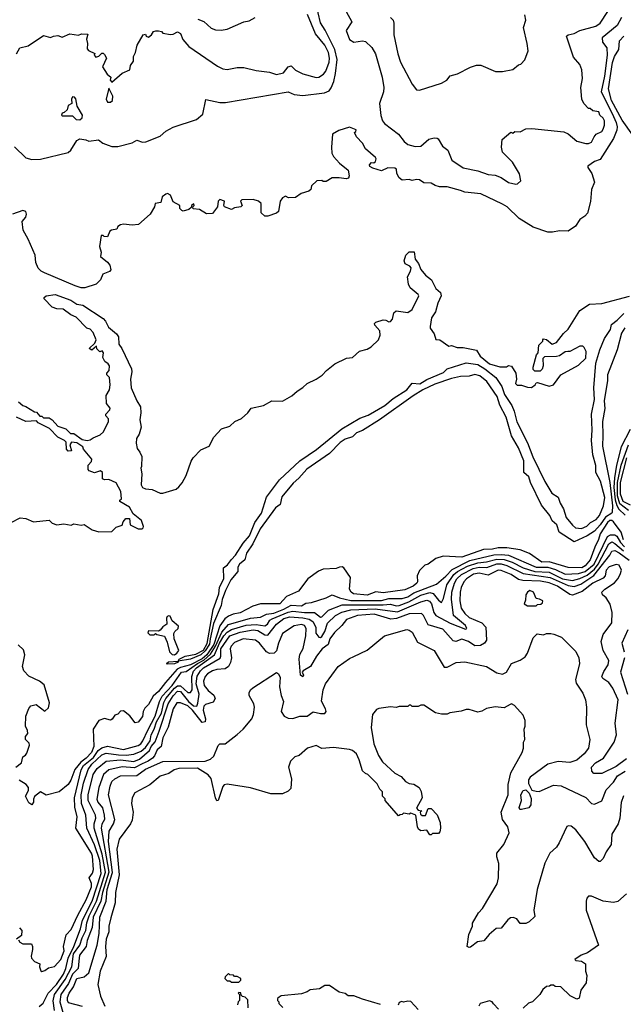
# Model space of a CAD drawing. Extents: x 2239805 to 2396427, y 665731 to 772158.
# Tile 81 of 256: x 2267522 to 2271663, y 703589 to 710339. Entities that reach past the tile are written whole.
import ezdxf

# ---------------------------------------------------------------- set-up
doc = ezdxf.new("R2010")
doc.units = 0

msp = doc.modelspace()

# ---------------------------------------------------------------- linework, layer by layer
at = {"layer": '0CON05XD'}
for points in [[(2267486.6, 709466.6), (2267565, 709390.8), (2267605, 709381.4), (2267665, 709382), (2267855, 709429.4), (2267874.3, 709445), (2267915, 709511.2), (2267935, 709521.4), (2267975.7, 709515.7), (2267996.1, 709506.1), (2268064.2, 709514.2), (2268091.7, 709491.7), (2268129.1, 709479.1), (2268155, 709470.6), (2268195, 709469.4), (2268295, 709494.3), (2268325, 709512), (2268365, 709499.4), (2268387.9, 709502.1), (2268485, 709540), (2268524.6, 709575.4), (2268575, 709601.9), (2268736.3, 709653.7), (2268779.8, 709690.2), (2268798.3, 709791.7), (2268895, 709772), (2268935, 709772), (2269365, 709844), (2269405.7, 709825.7), (2269465, 709819.4), (2269613.3, 709836.7), (2269645, 709852.2), (2269658.5, 709871.5), (2269676.9, 709915), (2269689.7, 709970.3), (2269699.3, 710065), (2269685.3, 710135), (2269618.1, 710268.1), (2269586.4, 710316.4), (2269554.4, 710455)], [(2271650.6, 710355), (2271620.1, 710299.9), (2271518.1, 710215), (2271519.2, 710185), (2271550, 710145), (2271552.6, 710095), (2271535, 709951.2), (2271511.3, 709845), (2271586, 709695), (2271614.8, 709635), (2271620.5, 709605), (2271618.2, 709581.8), (2271596.2, 709525), (2271505, 709380.8), (2271465, 709367.1), (2271420, 709335), (2271418.8, 709325), (2271446, 709285), (2271466, 709225), (2271443.9, 709173.9), (2271437.7, 709092.3), (2271417.3, 709012.7), (2271399.1, 708990.9), (2271365, 708969.2), (2271335, 708923.1), (2271285, 708888), (2271225, 708891.4), (2271178.2, 708881.8), (2271145, 708882.5), (2271045, 708915.6), (2270948.6, 708975), (2270865.5, 709055), (2270835, 709074.6), (2270685, 709145.6), (2270575.5, 709155.5), (2270545, 709168.6), (2270455, 709192), (2270402.4, 709192.4), (2270372, 709202), (2270345, 709219.2), (2270295, 709220), (2270265, 709240), (2270245, 709243.8), (2270215, 709236.7), (2270195, 709243.3), (2270145, 709238), (2270124.5, 709254.5), (2270109.2, 709285), (2270106.2, 709315), (2270095, 709321.2), (2270047, 709323), (2270005, 709302.9), (2269945, 709320), (2269923.6, 709333.6), (2269922.5, 709345), (2269935, 709360), (2269951.7, 709358.3), (2269963, 709367), (2269967.5, 709385), (2269962.5, 709395), (2269895, 709452.5), (2269875, 709492.5), (2269832.5, 709535), (2269820, 709565), (2269828.3, 709571.7), (2269830, 709585), (2269785, 709602.5), (2269710.5, 709579.5), (2269667.5, 709555), (2269662, 709465), (2269663.9, 709423.9), (2269675, 709400), (2269716.2, 709355), (2269775, 709307.5), (2269782, 709268), (2269777.7, 709252.3), (2269762.5, 709247.5), (2269715, 709255.6), (2269665, 709255.6), (2269625, 709230), (2269605, 709230), (2269595, 709236.7), (2269560, 709235), (2269525, 709200), (2269520, 709175), (2269505, 709162.5), (2269453, 709147), (2269415, 709120), (2269367, 709117), (2269345, 709130), (2269325, 709117.5), (2269310, 709095), (2269297.5, 709025), (2269285, 709012.5), (2269225, 708992.5), (2269205, 708992.5), (2269180, 709015), (2269178.3, 709078.3), (2269160, 709095), (2269125, 709107.1), (2269046.1, 709103.9), (2269036.7, 709095), (2269047.5, 709065), (2269040, 709055), (2268995, 709050), (2268975, 709037.5), (2268927, 709057), (2268922.5, 709065), (2268926.7, 709095), (2268895, 709106.2), (2268883.3, 709095), (2268880, 709055), (2268845, 709010), (2268805, 709007.5), (2268755, 709037.5), (2268711.7, 709041.7), (2268710, 709055), (2268720, 709065), (2268717.5, 709077.5), (2268700, 709065), (2268698.3, 709051.7), (2268682.5, 709037.5), (2268645, 709026.7), (2268635, 709030), (2268620, 709045), (2268620, 709065), (2268575, 709090), (2268557.5, 709135), (2268536.4, 709146.4), (2268525, 709143.3), (2268500, 709125), (2268490, 709085), (2268451.7, 709078.3), (2268447.5, 709055), (2268417.5, 709005), (2268337.5, 708935), (2268295, 708930), (2268235, 708936.7), (2268215, 708932.5), (2268195, 708920), (2268188.3, 708901.7), (2268153, 708897), (2268140.7, 708889.3), (2268125, 708850), (2268103, 708853), (2268095, 708860), (2268081.7, 708858.3), (2268070, 708785), (2268082.5, 708745), (2268077.5, 708715), (2268125, 708677.5), (2268140, 708655), (2268146.7, 708625), (2268137.7, 708612.3), (2268092.5, 708595), (2268076.7, 708555), (2268047.5, 708525), (2267968.8, 708501.2), (2267945, 708501.4), (2267903.3, 708515), (2267693.2, 708603.2), (2267670, 708615), (2267650, 708635), (2267633.3, 708675), (2267628.8, 708725), (2267580, 708835), (2267545.7, 708895), (2267540, 708955), (2267564.3, 708985), (2267569.4, 709005), (2267564, 709024), (2267545, 709031.2), (2267473.9, 709006.1)], [(2267500, 710105), (2267523.6, 710146.4), (2267580.7, 710159.3), (2267685, 710230), (2267735, 710217.5), (2267753.6, 710226.4), (2267785, 710230), (2267815, 710220), (2267867, 710243), (2267925, 710232.5), (2267947, 710243), (2267990, 710240), (2267980, 710205), (2267986.7, 710175), (2267985, 710140), (2267995, 710126.7), (2268038.3, 710108.3), (2268032.5, 710095), (2268045, 710082.5), (2268065, 710090), (2268085, 710110), (2268095, 710110), (2268105, 710100), (2268117.5, 710075), (2268090, 710015), (2268122.5, 709965), (2268147.5, 709945), (2268142.5, 709925), (2268155, 709910), (2268225, 709972.5), (2268277.5, 709995), (2268282.5, 710025), (2268302.5, 710055), (2268303.6, 710086.4), (2268316.7, 710115), (2268327.5, 710165), (2268370, 710235), (2268385, 710240), (2268390, 710225), (2268405, 710220), (2268426.7, 710235), (2268441.2, 710258.8), (2268456.4, 710263.6), (2268475, 710263.3), (2268495, 710257.5), (2268505, 710247.5), (2268556.4, 710236.4), (2268575, 710238.8), (2268605, 710255.7), (2268626, 710245), (2268642.7, 710202.7), (2268683.8, 710155), (2268879.5, 710019.5), (2268915, 710001.2), (2268945, 709996.7), (2269015, 710011.2), (2269060.7, 710010.7), (2269145, 709991.2), (2269235, 709979.2), (2269285, 709963.1), (2269331.2, 709975), (2269365, 710015.8), (2269385, 710022.5), (2269415, 709991.9), (2269465, 709967.1), (2269555, 709942), (2269575, 709946), (2269605.5, 709964.5), (2269622.9, 709985), (2269645, 710046.7), (2269647.3, 710075), (2269640.8, 710115), (2269615, 710164.4), (2269551.7, 710241.7), (2269496.4, 710375)], [(2268743.6, 710343.6), (2268786.6, 710326.6), (2268835, 710281.2), (2268865, 710270), (2268905, 710267.5), (2268946.4, 710273.6), (2269060, 710325), (2269097.7, 710332.3), (2269137, 710353)], [(2269760.8, 710395), (2269800, 710325), (2269762.5, 710265), (2269785, 710204.2), (2269815, 710184.5), (2269875, 710194), (2269895, 710188.8), (2269939.1, 710149.1), (2269964.2, 710105), (2270008.6, 709945), (2270020.8, 709875), (2270017.5, 709845), (2269991.4, 709765), (2269998.8, 709681.2)], [(2269998.8, 709681.2), (2270011.4, 709645), (2270025, 709628), (2270120, 709555), (2270158.8, 709505), (2270185, 709484), (2270235, 709470), (2270275, 709471.2), (2270329.3, 709520.7), (2270365, 709530), (2270385, 709527.5), (2270393, 709523), (2270422.3, 709472.3), (2270458.8, 709445), (2270487.5, 709375), (2270565, 709323.3), (2270665, 709303.3), (2270735, 709276.7), (2270785, 709273.3), (2270826.2, 709256.2), (2270875, 709222.5), (2270925, 709212.5), (2270937, 709213), (2270960, 709235), (2270951.7, 709281.7), (2270903, 709363), (2270835, 709430), (2270827.5, 709465), (2270833, 709517), (2270891.7, 709568.3), (2270905, 709560), (2270918.3, 709571.7), (2270955, 709570), (2270995, 709591.2), (2271035, 709594), (2271255, 709570), (2271285, 709557.5), (2271345, 709506.2), (2271405, 709490.8), (2271425, 709490.8), (2271445, 709500), (2271463.6, 709536.4), (2271477.5, 709555), (2271515, 709573.3), (2271525, 709587.5), (2271533.8, 709615), (2271534, 709645), (2271525, 709663.8), (2271502.5, 709685), (2271495, 709707.5), (2271453, 709713), (2271435, 709730), (2271425, 709730), (2271392.5, 709765), (2271377.5, 709795), (2271372.5, 709875), (2271382.5, 709935), (2271378.8, 709995), (2271365, 710032.5), (2271322.3, 710082.3), (2271274, 710226), (2271284.1, 710235.9), (2271325, 710244), (2271364.2, 710265.8), (2271473.3, 710295), (2271504.4, 710315.6), (2271557.5, 710395)], [(2270065, 710353.8), (2270083.8, 710335), (2270090, 710315), (2270089.4, 710235), (2270115.8, 710105.8), (2270135, 710047.5), (2270215, 709897.5), (2270245, 709857.5), (2270265, 709856.7), (2270416, 709904), (2270452.5, 709925), (2270476.4, 709953.6), (2270525, 709967.5), (2270615, 710013.3), (2270655, 710026.7), (2270685, 710026.7), (2270786.4, 709983.6), (2270835, 709983.3), (2270905, 709997.5), (2270945, 710030), (2270960, 710035), (2270987, 710063), (2271010, 710125), (2271003.3, 710175), (2270977.5, 710285), (2270993.3, 710335), (2270988.3, 710371.7)], [(2271727.7, 709547.7), (2271655, 709651.1), (2271581.6, 709785), (2271561.9, 709865), (2271589.8, 710045), (2271603.4, 710086.6), (2271632.7, 710135), (2271636.2, 710195), (2271667.1, 710225)], [(2268145, 709772.5), (2268160, 709785), (2268162.5, 709815), (2268135, 709870), (2268116.7, 709795), (2268124, 709774), (2268145, 709772.5)], [(2267935, 709652.5), (2267950, 709665), (2267953.3, 709685), (2267917.5, 709745), (2267907, 709797), (2267898.3, 709808.3), (2267885, 709810), (2267877.5, 709795), (2267880, 709765), (2267855, 709750), (2267848.3, 709721.7), (2267828.3, 709701.7), (2267815, 709697.5), (2267810, 709685), (2267815, 709680), (2267885, 709680), (2267910, 709655), (2267935, 709652.5)], [(2267515, 707720), (2267543, 707693), (2267565, 707687.5), (2267625, 707650), (2267638.3, 707648.3), (2267661.7, 707621.7), (2267675, 707620), (2267685, 707610), (2267725, 707610), (2267746.4, 707596.4), (2267785, 707552.5), (2267840, 707535), (2267871.7, 707501.7), (2267895, 707502.5), (2267951.7, 707461.7), (2267985, 707453.3), (2268005, 707457.5), (2268026.7, 707473.3), (2268075, 707492.5), (2268096.4, 707513.6), (2268132.5, 707585), (2268131.7, 707601.7), (2268113, 707623), (2268112.5, 707635), (2268140, 707665), (2268142.5, 707675), (2268118.3, 707708.3), (2268116.4, 707763.6), (2268137.7, 707802.3), (2268143.3, 707835), (2268137.5, 707885), (2268120, 707905), (2268120, 707915), (2268137, 707933), (2268137.5, 707965), (2268129.3, 707979.3), (2268107.5, 707995), (2268093, 708023), (2268097.5, 708055), (2268088.3, 708068.3), (2268071.7, 708061.7), (2268051.7, 708081.7), (2268050, 708100), (2268017, 708073), (2268000, 708085), (2268038.3, 708121.7), (2268046.4, 708143.6), (2268026.7, 708195), (2268005, 708217.5), (2267982.5, 708225), (2267910.5, 708300.5), (2267872.5, 708315), (2267820, 708355), (2267777, 708357), (2267745, 708367.5), (2267690, 708425), (2267690, 708435), (2267703.6, 708446.4), (2267765, 708453.8), (2267873.3, 708415), (2267915, 708388.8), (2267955, 708380.8), (2268095, 708290), (2268111.2, 708271.2), (2268130.7, 708230.7), (2268185.9, 708185.9), (2268200, 708165), (2268202.5, 708115), (2268223.6, 708083.6), (2268290, 707945), (2268292, 707925), (2268282, 707875), (2268287.1, 707815), (2268325.8, 707725), (2268350.8, 707685), (2268353, 707643), (2268346.7, 707595), (2268356.2, 707545), (2268342.5, 707497.5), (2268323, 707467), (2268322.5, 707435), (2268328.3, 707398.3), (2268347.5, 707375), (2268360, 707345), (2268357.5, 707275), (2268352.5, 707265), (2268360, 707225), (2268355, 707150), (2268365, 707132.5), (2268385, 707122.5), (2268431.7, 707118.3), (2268485, 707092.5), (2268505, 707092.5), (2268595, 707120), (2268615, 707136.7), (2268636.6, 707163.4), (2268664.2, 707215), (2268698.3, 707311.7), (2268712.5, 707335), (2268765, 707390), (2268823.3, 707415), (2268855, 707476.7), (2268906.4, 707533.6), (2268965, 707553.3), (2268998.8, 707585), (2269044.5, 707605.5), (2269087.3, 707642.7), (2269110, 707675), (2269195.5, 707694.5), (2269253.1, 707726.9), (2269325, 707724.4), (2269390.2, 707759.8), (2269425, 707793.3), (2269465, 707816.4), (2269495, 707844.4), (2269556, 707875), (2269597.8, 707902.2), (2269627.5, 707935), (2269685, 707980), (2269765, 708019.4), (2269805, 708022.5), (2269853.6, 708066.4), (2269905, 708080.4), (2269933.3, 708096.7), (2269982.9, 708145), (2269994.4, 708175), (2269992.9, 708205), (2269957.5, 708245), (2269956, 708255), (2269964.4, 708265.6), (2270015, 708282), (2270035, 708278.8), (2270055, 708266.7), (2270065, 708270), (2270078.8, 708285), (2270090, 708330), (2270105, 708343.3), (2270185, 708330.8), (2270215, 708351.2), (2270260, 708445), (2270256, 708455), (2270200.8, 708500.8), (2270188.5, 708525), (2270182.1, 708575), (2270203.1, 708615), (2270206.9, 708636.9), (2270199.5, 708649.5), (2270166.2, 708665), (2270159.2, 708685), (2270171.9, 708725), (2270195, 708748), (2270228, 708748), (2270236.1, 708696.1), (2270257.5, 708667.5), (2270275, 708626), (2270305, 708588.6), (2270346.2, 708556.2), (2270376.8, 708496.7), (2270409.2, 708469.2), (2270412.5, 708445), (2270390, 708395), (2270373.7, 708336.3), (2270347.9, 708295), (2270337.1, 708235), (2270338, 708225), (2270366.2, 708185), (2270377, 708147), (2270405, 708143.3), (2270465, 708100), (2270485, 708106.2), (2270522.3, 708092.3), (2270565, 708090.8), (2270655, 708073.3), (2270681.1, 708031.1), (2270745, 707980), (2270815, 707960), (2270860.7, 707959.3), (2270875, 707967.5), (2270895, 707962.5), (2270925.8, 707915.8), (2270931.2, 707875), (2270922.5, 707845), (2270935, 707832.5), (2270965, 707832.5), (2271005, 707818.8), (2271033, 707817), (2271057.5, 707835), (2271065, 707850), (2271075, 707852.5), (2271155, 707826.7), (2271184.1, 707835.9), (2271235, 707903.3), (2271355, 707970.8), (2271405, 708017.5), (2271408.8, 708065), (2271395, 708092.5), (2271385, 708100), (2271365, 708100), (2271295.9, 708064.1), (2271283.3, 708063.3), (2271265, 708061.2), (2271225, 708033.8), (2271205, 708028.8), (2271123, 708027), (2271110, 708015), (2271113.3, 707965), (2271106.1, 707943.9), (2271091.7, 707928.3), (2271055, 707930), (2271045, 707940), (2271043.6, 707956.4), (2271068.3, 708041.7), (2271080, 708055), (2271083, 708107), (2271110, 708135), (2271110, 708145), (2271115, 708150), (2271135, 708147.5), (2271173.9, 708113.9), (2271205, 708126.2), (2271253, 708187), (2271285, 708216.2), (2271364.3, 708345), (2271431.2, 708388.8), (2271515, 708394.2), (2271705, 708444.5)], [(2269720.2, 707439.8), (2269648.5, 707365), (2269492, 707258), (2269437.5, 707195), (2269399.2, 707160.8), (2269321.2, 707068.8), (2269308.6, 707015), (2269277, 706993), (2269172, 706848), (2269121.1, 706745), (2269078.3, 706681.7), (2269066.2, 706635), (2269029.2, 706605), (2269019.2, 706585), (2269018, 706555), (2268970.6, 706499.4), (2268933.4, 706426.6), (2268911.4, 706365), (2268905, 706323.8), (2268850.9, 706199.1), (2268828.5, 706095), (2268825, 706056.7), (2268795, 706011.4), (2268765, 705983.6), (2268695, 705954.5), (2268610, 705940), (2268610, 705935), (2268585, 705923.8), (2268535, 705920), (2268530, 705925), (2268543.6, 705936.4), (2268610, 705940), (2268617.5, 705955), (2268657.5, 705975), (2268729.8, 705990.2), (2268782.4, 706017.6), (2268808.5, 706061.5), (2268849.4, 706295), (2268887.9, 706402.1), (2268893.1, 706445), (2268922.6, 706507.4), (2268920, 706580), (2268948.9, 706601.1), (2268975, 706639.2), (2269003.1, 706666.9), (2269055, 706751.2), (2269099.2, 706800.8), (2269135, 706892), (2269181.5, 706955), (2269215.5, 707065), (2269304, 707185), (2269444.5, 707315), (2269558.2, 707391.8), (2269732.2, 707535), (2269855, 707606.8), (2269911.8, 707628.2), (2270026.4, 707693.6), (2270085, 707741.2), (2270178.5, 707801.5), (2270215, 707847.5), (2270266.7, 707843.3), (2270315, 707871.6), (2270430.4, 707919.6), (2270455.8, 707945), (2270585, 707985.3), (2270664.7, 707975.3), (2270713.6, 707945), (2270789.2, 707885), (2270828.6, 707825), (2270848.6, 707768.6), (2270899.3, 707695), (2270915.3, 707655), (2270931.7, 707581.7), (2271005, 707437.3), (2271042.4, 707342.4), (2271123.9, 707173.9), (2271173.4, 707093.4), (2271216.7, 707065), (2271229.6, 707025), (2271252.7, 706985), (2271271.8, 706925), (2271313.3, 706873.3), (2271335.6, 706855.6), (2271375, 706849.7), (2271413.7, 706866.3), (2271438.3, 706891.7), (2271477.3, 706912.7), (2271500.6, 706939.4), (2271525.9, 707005), (2271536.7, 707063.3), (2271505.3, 707175.3), (2271474.6, 707235), (2271473.3, 707283.3), (2271453.2, 707355), (2271444.3, 707455), (2271449.5, 707525), (2271445.2, 707634.8), (2271465.9, 707735), (2271461.1, 707815), (2271474.4, 707985), (2271501.1, 708075), (2271535, 708153.8), (2271574.3, 708215), (2271581.5, 708248.5), (2271621.3, 708278.7), (2271665.4, 708325)], [(2271673.8, 708226.2), (2271651.1, 708188.9), (2271620.8, 708075), (2271553.4, 707905), (2271553.3, 707865), (2271531.9, 707725), (2271536.8, 707673.2), (2271521.2, 707585), (2271521.3, 707488.7), (2271519, 707415), (2271570.6, 707165), (2271589, 707005), (2271586.9, 706963.1), (2271583.1, 706955), (2271541.7, 706928.3), (2271505, 706874.7), (2271465, 706831.9), (2271415, 706801.2), (2271325, 706760), (2271222.9, 706825), (2271206.5, 706875), (2271175, 706903.1), (2271158.7, 706938.7), (2271101.5, 707011.5), (2271027.3, 707165), (2271013.8, 707205), (2270980.6, 707235), (2270981.2, 707315), (2270944.8, 707404.8), (2270895.5, 707485), (2270858.8, 707615), (2270815, 707695.6), (2270796.5, 707756.5), (2270727.5, 707857.5), (2270678.2, 707898.2), (2270645, 707905.8), (2270605, 707896), (2270545, 707893.3), (2270485, 707878.8), (2270370.2, 707839.8), (2270288.5, 707801.5), (2270220.6, 707759.4), (2269991.5, 707595), (2269875, 707521.8), (2269833.5, 707506.5), (2269805, 707478.9), (2269755.9, 707464.1), (2269720.2, 707439.8)], [(2267465, 706891.2), (2267525, 706923.8), (2267565, 706918.8), (2267616.4, 706896.4), (2267725, 706907.5), (2267745, 706887.5), (2267776.4, 706876.4), (2267825, 706883.3), (2267875, 706872.5), (2267895, 706882.5), (2267945, 706873.3), (2267965, 706877.5), (2268020.5, 706840.5), (2268065, 706828.8), (2268155, 706831.2), (2268185, 706860), (2268226.4, 706873.6), (2268233, 706897), (2268251.7, 706918.3), (2268275, 706920), (2268280, 706875), (2268335, 706847.5), (2268361.7, 706848.3), (2268370, 706855), (2268372.5, 706865), (2268357.5, 706905), (2268300.7, 706950.7), (2268275, 706996.7), (2268210, 707035), (2268210, 707045), (2268220, 707055), (2268216.2, 707105), (2268185, 707163.3), (2268135, 707186.7), (2268105, 707183.3), (2268090.7, 707190.7), (2268090, 707235), (2268077, 707247), (2268035, 707232.5), (2268000, 707245), (2267992.5, 707255), (2267992.5, 707285), (2268015, 707310), (2268017.5, 707325), (2267960, 707395), (2267955, 707410), (2267915, 707437.5), (2267878.3, 707441.7), (2267867.5, 707425), (2267877, 707383), (2267855, 707380), (2267842.5, 707395), (2267841.7, 707441.7), (2267830, 707455), (2267785, 707476.7), (2267726.2, 707536.2), (2267650, 707575), (2267638.3, 707588.3), (2267565, 707583.3), (2267500, 707615)], [(2271709.5, 707530.5), (2271648.5, 707411.5), (2271616.3, 707285), (2271602, 707198), (2271598.7, 707131.3), (2271607.2, 707047.2), (2271617.8, 707007.8), (2271632.9, 706982.9), (2271675, 706942.5)], [(2271698, 706975), (2271639.8, 707019.8), (2271622.2, 707075), (2271623, 707165), (2271647.5, 707285), (2271697.7, 707425)], [(2271711.7, 707011.7), (2271661.9, 707035), (2271643.2, 707085), (2271644.7, 707165), (2271687.5, 707335)], [(2271665, 706773.3), (2271647.9, 706825), (2271595, 706896), (2271585, 706904.6), (2271570, 706905), (2271555, 706891.5), (2271503.5, 706815), (2271493.5, 706775), (2271466.6, 706723.4), (2271434.7, 706635), (2271400.9, 706595), (2271378, 706582), (2271285, 706583.5), (2271155, 706622.4), (2271105, 706618.7), (2271018.3, 706678.3), (2270955, 706704.4), (2270865, 706719.1), (2270805, 706718.2), (2270765, 706709.6), (2270702.8, 706707.2), (2270555, 706654.4), (2270428.3, 706661.7), (2270377.5, 706645), (2270325, 706606.7), (2270301.7, 706598.3), (2270265, 706562.5), (2270248.8, 706525), (2270252, 706485), (2270246, 706475), (2270221.2, 706455), (2270165, 706430), (2270015, 706410.6), (2269965, 706416.5), (2269905, 706394), (2269812.9, 706402.9), (2269795.8, 706415), (2269784.3, 706435), (2269792.5, 706515), (2269745, 706580), (2269735, 706586.7), (2269716.4, 706586.4), (2269693.6, 706576.4), (2269605, 706571.2), (2269572.7, 706557.3), (2269500, 706505), (2269435, 706420), (2269353.3, 706385), (2269306, 706335), (2269175, 706334.4), (2269122.5, 706317.5), (2269035, 706272.1), (2268986.4, 706263.6), (2268955, 706250.4), (2268929.7, 706230.3), (2268896.1, 706183.9), (2268854.5, 706055), (2268806.7, 705985), (2268775, 705957.6), (2268695, 705917), (2268625, 705898.4), (2268603.1, 705886.9), (2268523.3, 705795), (2268475, 705734.2), (2268439.2, 705700.8), (2268406.7, 705645), (2268381.5, 705618.5), (2268370, 705595), (2268365, 705562.5), (2268335, 705522), (2268315, 705517.5), (2268277, 705567), (2268235, 705600), (2268215, 705597.5), (2268195, 705577.5), (2268175, 705570), (2268156.4, 705543.6), (2268145, 705537.5), (2268105, 705547.5), (2268065, 705533.3), (2268027.5, 705475), (2268030.3, 705355), (2268015.2, 705315), (2267978.2, 705275), (2267941.6, 705248.4), (2267900.6, 705199.4), (2267872.9, 705125), (2267855, 705096.2), (2267792.5, 705045), (2267705, 705022.5), (2267665, 705046.2), (2267625, 705012.5), (2267616.7, 704995), (2267618, 704975), (2267605, 704956.2), (2267585, 704970), (2267563.3, 705015), (2267583.3, 705055), (2267582.5, 705075), (2267566.4, 705096.4), (2267520, 705125)], [(2267515, 704030), (2267524.1, 704014.1), (2267545, 704002.5), (2267603, 704003), (2267611.2, 703985), (2267611.2, 703965), (2267600.5, 703919.5), (2267602.5, 703905), (2267625, 703881.2), (2267660, 703865), (2267657.5, 703845), (2267667, 703817), (2267675, 703813.8), (2267695, 703820), (2267720.5, 703839.5), (2267761.4, 703848.6), (2267805, 703896.7), (2267826.9, 703955), (2267823.3, 703985), (2267841.2, 704065), (2267875, 704101.2), (2267920.5, 704199.5), (2267978.2, 704305), (2268015.9, 704395), (2268015, 704416.7), (2267998.6, 704455), (2268022.3, 704487.7), (2268028.2, 704511.8), (2268022.4, 704605), (2268015.8, 704625), (2267907.1, 704795), (2267916.6, 704873.4), (2267900.6, 704940.6), (2267898.6, 705005), (2267943.2, 705195), (2267960, 705225), (2268029.4, 705280.6), (2268061.8, 705328.2), (2268085, 705346.7), (2268125, 705359.3), (2268235, 705335.9), (2268335, 705363.1), (2268352.7, 705375), (2268366.8, 705395), (2268401.9, 705468.1), (2268451.6, 705565), (2268481.2, 705665), (2268499.8, 705700.2), (2268567.7, 705775), (2268632.9, 705865), (2268665, 705870.8), (2268741.6, 705925), (2268785, 705947.5), (2268830.9, 705989.1), (2268865.8, 706044.2), (2268910, 706140), (2268955, 706192.8), (2269105, 706235.3), (2269175, 706243.3), (2269215, 706263.1), (2269265, 706270.7), (2269335, 706297), (2269385, 706324.3), (2269455, 706320.9), (2269485, 706339.4), (2269525, 706343.6), (2269625, 706374.4), (2269665, 706396.7), (2269715.9, 706375.9), (2269795, 706357.2), (2270005, 706357.1), (2270055, 706370.2), (2270145, 706369.8), (2270185, 706382.2), (2270225, 706408.8), (2270380.7, 706469.3), (2270445, 706523.5), (2270489.6, 706570.4), (2270609.4, 706630.6), (2270775, 706669), (2270825, 706672.5), (2270875, 706667), (2271065, 706584.4), (2271145, 706585.2), (2271198.5, 706568.5), (2271265, 706537.9), (2271355, 706542.2), (2271401.3, 706555), (2271462.2, 706605), (2271555, 706796), (2271575, 706807.1), (2271605, 706806.3), (2271617.8, 706797.8), (2271643.6, 706755), (2271671, 706725)], [(2267655, 703573.3), (2267684, 703596), (2267717.9, 703665), (2267774.8, 703725), (2267822.9, 703795), (2267839.5, 703835), (2267854.8, 703905), (2267893, 703985), (2267939, 704105), (2267953, 704165), (2268019.4, 704295), (2268081.5, 704485), (2268073.1, 704575), (2268035, 704682.7), (2267984.2, 704795), (2267976.7, 704885), (2267945.7, 704965), (2267944.4, 705025), (2267960.4, 705105), (2267991.1, 705198.9), (2268018.2, 705235), (2268085, 705299.7), (2268115, 705311.2), (2268201.4, 705298.6), (2268253.5, 705296.5), (2268305, 705303.8), (2268355, 705324.3), (2268385, 705348.3), (2268418.5, 705395), (2268424.8, 705435), (2268444.9, 705475.1), (2268459.9, 705525), (2268495.1, 705585), (2268511.6, 705658.4), (2268524.8, 705685), (2268583.8, 705756.2), (2268605, 705772.1), (2268625, 705771.7), (2268675, 705726.5), (2268695, 705725.7), (2268705.7, 705744.3), (2268702.2, 705835), (2268715, 705872), (2268735.6, 705895), (2268857.7, 705985), (2268892.7, 706065), (2268922.2, 706115), (2268945, 706139.8), (2268975, 706157.9), (2269075, 706187.7), (2269145, 706193.4), (2269205, 706183.5), (2269221.2, 706195), (2269237.8, 706222.2), (2269255, 706230.9), (2269365, 706276.6), (2269395, 706283.3), (2269475, 706273.8), (2269544, 706274), (2269585, 706242.5), (2269594.1, 706244.1), (2269639.9, 706290.1), (2269735, 706327.7), (2270015, 706327), (2270065, 706332.6), (2270105, 706321), (2270125, 706321.9), (2270192, 706348), (2270275, 706392.8), (2270335, 706412.3), (2270358.2, 706405), (2270395, 706358.5), (2270415, 706343.3), (2270429.1, 706370.9), (2270452.4, 706465), (2270499.3, 706535), (2270525, 706555.5), (2270595, 706592.8), (2270664.4, 706615.6), (2270725, 706622.9), (2270795, 706640.9), (2270845, 706638.6), (2270899.9, 706619.9), (2270975, 706581), (2271055, 706556.3), (2271155, 706550.6), (2271245, 706506.4), (2271315, 706495.2), (2271365, 706508.7), (2271415, 706531.8), (2271465, 706571.3), (2271490.9, 706605), (2271564, 706746), (2271585, 706758.6), (2271605, 706748.6), (2271665, 706697.3)], [(2267762.2, 703545), (2267753.1, 703613.1), (2267761.1, 703655), (2267835, 703759.2), (2267881, 703845), (2267891.9, 703935), (2267934.4, 703995), (2267950.4, 704045), (2267977.1, 704095), (2267983, 704147), (2267998.5, 704195), (2268049.7, 704295), (2268110, 704495), (2268088.6, 704618.6), (2268033.9, 704795), (2268033.7, 704825), (2268045.8, 704865), (2268043.6, 704885), (2267991.8, 704985), (2267991.4, 705025), (2268026.8, 705165), (2268055, 705204.7), (2268115, 705255.3), (2268214.5, 705265.5), (2268305, 705254.3), (2268345, 705268.9), (2268412.1, 705327.9), (2268425.2, 705355), (2268452.4, 705387.6), (2268478.5, 705461.5), (2268542, 705648), (2268575, 705703.1), (2268605, 705736.1), (2268625, 705733.1), (2268680.9, 705665), (2268715, 705634), (2268736.7, 705633.3), (2268745, 705652), (2268753.5, 705715), (2268733.4, 705786.6), (2268740.7, 705839.3), (2268762.1, 705875), (2268782.9, 705895), (2268898.1, 705961.9), (2268903.1, 705975), (2268901.6, 706025), (2268965, 706114.7), (2269035, 706140.2), (2269124.8, 706154.8), (2269155, 706151.9), (2269205, 706121.8), (2269225, 706120.4), (2269283.1, 706195), (2269335, 706233.4), (2269375, 706244.4), (2269465, 706238.7), (2269508.5, 706228.5), (2269532.5, 706212.5), (2269552.8, 706175), (2269553.3, 706133.3), (2269575, 706105.6), (2269585, 706102.7), (2269595, 706109.5), (2269615, 706145.6), (2269635, 706200.8), (2269688.9, 706255), (2269733, 706277), (2269795, 706292.5), (2269961.1, 706298.9), (2270115, 706279), (2270275, 706348.1), (2270315, 706359.3), (2270332.7, 706352.7), (2270347.2, 706335), (2270362.7, 706275), (2270377.5, 706255), (2270475, 706200.7), (2270580.6, 706159.4), (2270590, 706165), (2270580.5, 706185), (2270498.9, 706255), (2270485.2, 706365.2), (2270485.7, 706415), (2270504.8, 706475), (2270521.4, 706505), (2270554.1, 706535), (2270633, 706577), (2270675, 706585.5), (2270726.2, 706583.8), (2270795, 706608.3), (2270825, 706608.4), (2270865, 706597), (2270975, 706542), (2271161.9, 706515), (2271285, 706460), (2271325, 706452.6), (2271371.7, 706468.3), (2271460.6, 706529.4), (2271571.2, 706668.8), (2271585, 706694.2), (2271605, 706699.1), (2271635, 706684.8), (2271703.3, 706633.3)], [(2271685, 705271.2), (2271615, 705218.9), (2271515, 705170), (2271461.1, 705171.1), (2271447.8, 705187.8), (2271444.5, 705215), (2271472.2, 705245), (2271527.1, 705275), (2271599.1, 705385), (2271616.4, 705435), (2271606.4, 705515), (2271626.5, 705675), (2271591.5, 705755), (2271564.6, 705794.6), (2271522.2, 705822.2), (2271515.6, 705835), (2271528.8, 705871.2), (2271558.6, 705915), (2271564.3, 705945), (2271525, 706013.8), (2271510.4, 706075), (2271524.5, 706125), (2271584.2, 706205), (2271587.1, 706275), (2271572.7, 706332.7), (2271545.6, 706375.6), (2271521.2, 706395), (2271516.2, 706415), (2271536.7, 706435), (2271602.8, 706477.2), (2271625.6, 706505), (2271641.9, 706535), (2271649.4, 706565), (2271635, 706600), (2271615, 706604.2), (2271565, 706587.5), (2271545.6, 706565), (2271537.8, 706525), (2271525, 706509.4), (2271453.5, 706475), (2271381.8, 706418.2), (2271315, 706394.5), (2271295, 706398.2), (2271210.4, 706455), (2271155, 706477.4), (2271095, 706489.6), (2270973.4, 706493.4), (2270945, 706501.2), (2270894.3, 706535), (2270825, 706562.8), (2270805, 706565.3), (2270735, 706530.4), (2270675, 706544), (2270635, 706537.1), (2270587.3, 706505), (2270569.6, 706485), (2270550, 706445), (2270543.2, 706415), (2270541.3, 706355), (2270551.1, 706305), (2270575, 706268.9), (2270605, 706241.5), (2270693.4, 706203.4), (2270719.2, 706175), (2270723.8, 706085), (2270711.2, 706065), (2270682.4, 706047.6), (2270645, 706046.7), (2270602, 706075), (2270555, 706091.9), (2270515, 706075.6), (2270495, 706080), (2270425, 706159.4), (2270325, 706191.2), (2270293.1, 706255), (2270277.5, 706267.5), (2270195, 706266.6), (2270106.8, 706233.2), (2270068.8, 706228.8), (2269955, 706264.1), (2269838.8, 706255), (2269765, 706226.7), (2269732.9, 706185), (2269681.5, 706138.5), (2269650.8, 706095), (2269638.5, 706055), (2269596.2, 706025), (2269558.2, 705975), (2269517.7, 705905), (2269466, 705875), (2269461.2, 705865), (2269470, 705845), (2269465, 705833.1), (2269448, 705845), (2269439.3, 705955), (2269444.2, 705985.8), (2269466.9, 706026.9), (2269485.3, 706115), (2269486.9, 706165), (2269475.7, 706185.7), (2269455, 706191.8), (2269406.2, 706183.8), (2269325, 706130), (2269296.9, 706065), (2269285, 706012.5), (2269267.5, 705995), (2269235, 705994.4), (2269215, 706004.3), (2269167.8, 706065), (2269140, 706085), (2269055, 706094.6), (2268995, 706068.5), (2268973.8, 706045), (2268966.2, 706025), (2268974.5, 705965), (2268968.9, 705931.1), (2268955.4, 705904.6), (2268932.6, 705887.4), (2268875.4, 705884.6), (2268846, 705875), (2268811.9, 705855), (2268793.9, 705835), (2268784, 705805), (2268788.5, 705775), (2268815, 705741.1), (2268855, 705708), (2268862.9, 705685), (2268848.9, 705661.1), (2268796.7, 705643.3), (2268785, 705632.5), (2268781.7, 705605), (2268797.3, 705545), (2268794, 705525), (2268775, 705520), (2268708.4, 705605), (2268675, 705634.3), (2268625, 705656.4), (2268600, 705655), (2268575, 705613.8), (2268542.1, 705487.9), (2268504.7, 705415), (2268494.1, 705355.9), (2268465, 705333.3), (2268447.8, 705292.2), (2268434.1, 705275.9), (2268404.6, 705255), (2268363, 705237), (2268309.9, 705210.1), (2268225, 705217.1), (2268135, 705195.4), (2268096.5, 705163.5), (2268064.7, 705075), (2268051.2, 704995), (2268059.5, 704975), (2268090.8, 704935), (2268102.4, 704885), (2268103.2, 704855), (2268086.8, 704823.2), (2268082.1, 704795), (2268133.3, 704495), (2268091, 704355), (2268079.2, 704295), (2268027.4, 704185), (2268020.6, 704115), (2267985.8, 704025), (2267978.9, 703985), (2267932.7, 703925), (2267929, 703885), (2267923.2, 703835), (2267885.8, 703794.2), (2267858.2, 703731.8), (2267804, 703655), (2267798.7, 703605), (2267820.8, 703525)], [(2271065, 706320), (2271075, 706330), (2271098.3, 706331.7), (2271108.3, 706341.7), (2271110, 706355), (2271087, 706367), (2271065, 706370), (2271046.7, 706415), (2271022.5, 706425), (2271006.7, 706415), (2270993.3, 706395), (2270991.7, 706358.3), (2270982.5, 706335), (2271005, 706320), (2271065, 706320)], [(2268585, 705984), (2268601.5, 705995), (2268613.4, 706015), (2268582.7, 706095), (2268579.1, 706130.9), (2268585.6, 706144.4), (2268610, 706165), (2268611.7, 706181.7), (2268568.3, 706218.3), (2268555, 706250), (2268545, 706252.5), (2268535, 706247.5), (2268530, 706235), (2268532.5, 706195), (2268504.3, 706175.7), (2268486.4, 706153.6), (2268475, 706147.5), (2268405, 706150), (2268402.5, 706135), (2268415, 706122.5), (2268445, 706122.5), (2268455, 706130), (2268463, 706123), (2268515, 706112.5), (2268535, 706071.2), (2268550.7, 706005), (2268567.3, 705987.3), (2268585, 705984)], [(2267952.7, 703572.7), (2267858.4, 703598.4), (2267849.6, 703615), (2267850.4, 703635), (2267861.3, 703665), (2267892, 703708), (2267915, 703764.4), (2267965, 703777.5), (2267996.5, 703805), (2268053.2, 703995), (2268067.2, 704075), (2268069.9, 704129.9), (2268073.1, 704185), (2268115.2, 704295), (2268123.7, 704375), (2268158.7, 704491.3), (2268130.8, 704705), (2268136.7, 704775), (2268165.9, 704825), (2268174.1, 704855), (2268132.3, 705025), (2268142, 705085), (2268154.6, 705115), (2268175, 705135.5), (2268215, 705155.3), (2268325, 705156.1), (2268385, 705199.6), (2268505, 705253.4), (2268795, 705254.5), (2268830.7, 705269.3), (2268855, 705290), (2268885, 705362.5), (2268895, 705373.3), (2268932.5, 705375), (2269015, 705438), (2269056.2, 705475), (2269113.8, 705545), (2269126.7, 705575), (2269133.3, 705625), (2269127.7, 705647.7), (2269097.5, 705705), (2269095.9, 705724.1), (2269105.7, 705744.3), (2269122.4, 705757.6), (2269285, 705862.5), (2269297.5, 705855), (2269309.3, 705829.3), (2269304.2, 705765), (2269315.8, 705705.8), (2269332, 705665), (2269317, 705597), (2269337.5, 705565), (2269365, 705550), (2269395, 705548.8), (2269445, 705563.8), (2269495, 705563.3), (2269535, 705593.8), (2269585, 705581.4), (2269615, 705581.2), (2269623.8, 705595), (2269620, 705615), (2269593.3, 705666.7), (2269603.8, 705745), (2269620, 705785), (2269707.5, 705905), (2269785, 705960), (2269815, 705973.3), (2269905, 706017.5), (2270025.8, 706114.2), (2270177.5, 706157.5), (2270195, 706153.8), (2270215, 706138.8), (2270251.1, 706071.1), (2270365, 706013.8), (2270435, 705900), (2270455, 705900), (2270517.3, 705932.7), (2270575, 705936.2), (2270725, 705903.8), (2270795, 705862), (2270835, 705851.2), (2270861.2, 705865), (2270895, 705926.2), (2270955, 705948.8), (2270989.5, 705970.5), (2271006.7, 705995), (2271045, 706100), (2271071.7, 706128.3), (2271115, 706122.5), (2271135, 706130), (2271165, 706130), (2271187, 706127), (2271240, 706105), (2271336.4, 706006.4), (2271357, 705963), (2271362.5, 705925), (2271354, 705886), (2271333.8, 705815), (2271340.5, 705790.5), (2271385, 705722.5), (2271403.3, 705675), (2271411.2, 705625), (2271408.8, 705505), (2271433.3, 705405), (2271423.3, 705345), (2271395, 705306.7), (2271345, 705261.2), (2271295, 705246), (2271215, 705254), (2271145, 705233.8), (2271024.2, 705145), (2271012.3, 705127.7), (2271012.2, 705102.2), (2271035, 705056.7), (2271065, 705048.8), (2271085, 705047.5), (2271185, 705091.2), (2271235.8, 705085.8), (2271405, 705006.2), (2271445, 704966.2), (2271465, 704960), (2271515, 704982.5), (2271545, 705060), (2271595, 705111.9), (2271623.5, 705155), (2271675, 705187.7)], [(2271693.1, 706155), (2271652.9, 706065), (2271668.5, 706005)], [(2267496.4, 705215), (2267534.4, 705245), (2267543.3, 705285), (2267563, 705297), (2267570.7, 705309.3), (2267590, 705365), (2267588.3, 705378.3), (2267562.5, 705405), (2267562.5, 705425), (2267577.5, 705445), (2267576.7, 705465), (2267562, 705495), (2267563.6, 705565), (2267585, 705616.7), (2267600, 705635), (2267635, 705643.8), (2267695, 705598), (2267719.4, 705620.6), (2267727.1, 705655), (2267689.4, 705779.4), (2267657.5, 705805), (2267585, 705838.8), (2267551.2, 705875), (2267541.1, 705905), (2267557.5, 705985), (2267549.1, 706019.1), (2267512.9, 706052.9)], [(2271670.7, 705965), (2271642.7, 705865), (2271691.2, 705715)], [(2271663.1, 705016.9), (2271647.9, 704972.1), (2271639.4, 704865), (2271628.1, 704825), (2271584.2, 704755.8), (2271578.8, 704685), (2271545.8, 704634.2), (2271525, 704587.5), (2271505, 704567.5), (2271495, 704567.5), (2271465, 704593.3), (2271400, 704705), (2271336.7, 704785), (2271305, 704810), (2271287, 704813), (2271275, 704807.5), (2271223.3, 704695), (2271203.9, 704666.1), (2271160, 704625), (2271124.2, 704555.8), (2271071.2, 704375), (2271048.8, 704235), (2271055, 704190), (2271016.4, 704153.6), (2270995, 704142.5), (2270955, 704142.5), (2270932.5, 704175), (2270906.4, 704183.6), (2270888.3, 704181.7), (2270871.7, 704168.3), (2270825, 704110), (2270791.7, 704108.3), (2270742.3, 704067.7), (2270706.1, 704023.9), (2270663, 704017), (2270615, 703980), (2270605, 703977.5), (2270592.5, 703985), (2270603.6, 704066.4), (2270627.5, 704125), (2270627.5, 704145), (2270670, 704215), (2270696.7, 704245), (2270797.5, 704415), (2270806.7, 704455), (2270808.8, 704555), (2270795, 704600), (2270796, 704625), (2270844, 704685), (2270880.8, 704765), (2270871.2, 704805), (2270834, 704855), (2270824, 704905), (2270873.8, 705025), (2270872, 705095), (2270890.6, 705175), (2270970, 705315), (2270977.5, 705345), (2270977.5, 705385), (2270987.5, 705405), (2270982.5, 705475), (2270990, 705495), (2270990, 705535), (2270975, 705570), (2270916.4, 705636.4), (2270895, 705647.5), (2270886.7, 705643.3), (2270845, 705620), (2270785, 705627.5), (2270725, 705617.5), (2270691.7, 705598.3), (2270665, 705592.5), (2270605, 705610), (2270585, 705610), (2270551.7, 705598.3), (2270473.6, 705586.4), (2270455, 705577.5), (2270415, 705577.5), (2270375, 705587.5), (2270295, 705640), (2270275, 705640), (2270255, 705630), (2270215, 705630), (2270205, 705640), (2270195, 705640), (2270185, 705630), (2270125, 705630), (2270105, 705622.5), (2270065, 705627.5), (2269985, 705617.5), (2269970.7, 705609.3), (2269942.5, 705575), (2269933.6, 705486.4), (2269952, 705375), (2269983.9, 705293.9), (2270010.7, 705250.7), (2270095, 705172.5), (2270139.3, 705149.3), (2270170, 705115), (2270193, 705103), (2270225, 705097.5), (2270262.5, 705075), (2270276.4, 705046.4), (2270282.5, 705005), (2270243.3, 704933.3), (2270255, 704920), (2270280, 704915), (2270270, 704905), (2270271.7, 704891.7), (2270283.6, 704883.6), (2270305, 704882.5), (2270325, 704930), (2270345, 704930), (2270387, 704887), (2270407.5, 704835), (2270410, 704795), (2270405, 704770), (2270395, 704760), (2270355, 704760), (2270345, 704750), (2270335, 704750), (2270315, 704782.5), (2270275, 704778.8), (2270258.8, 704788.8), (2270251.2, 704805), (2270240, 704885), (2270205, 704900), (2270195, 704892.5), (2270155, 704900), (2270145, 704890), (2270131.7, 704888.3), (2270121.7, 704881.7), (2270030, 704985), (2270028.3, 704998.3), (2270010, 705015), (2270010, 705045), (2269993, 705063), (2269975, 705100), (2269910, 705165), (2269895, 705170), (2269875, 705190), (2269852, 705265), (2269832, 705305), (2269805, 705328.8), (2269785, 705336), (2269675, 705348.8), (2269595, 705343.3), (2269555, 705362.5), (2269497.5, 705345), (2269440, 705295), (2269410, 705285), (2269380, 705255), (2269367.5, 705215), (2269386.7, 705135), (2269381.7, 705068.3), (2269365, 705050), (2269325, 705032.5), (2269245, 705032.5), (2269105, 705073.3), (2268945, 705098.8), (2268925, 705093.8), (2268915, 705082), (2268885, 704986.7), (2268875, 704983.8), (2268865, 705003.3), (2268835, 705137.5), (2268815, 705162.5), (2268743.2, 705206.8), (2268614.5, 705205.5)], [(2268614.5, 705205.5), (2268582.5, 705195), (2268545, 705170), (2268485, 705153.3), (2268416, 705094), (2268311.7, 705038.3), (2268293.3, 705005), (2268288.8, 704965), (2268300, 704905), (2268295, 704850), (2268283.6, 704826.4), (2268205, 704720), (2268188.7, 704651.3), (2268203.9, 704476.1), (2268179.2, 704355), (2268178.1, 704285), (2268147.8, 704182.2), (2268134.5, 704125), (2268133.1, 704085), (2268116.1, 704035), (2268110.7, 703985), (2268115, 703916.7), (2268075.4, 703815), (2268058.9, 703725), (2268077.1, 703645), (2268105.7, 703575.7)], [(2270965, 704923.5), (2270954, 704925), (2270947.5, 704937.5), (2270963.8, 704985), (2270960.8, 705025), (2270975, 705054.4), (2270995, 705059.2), (2271017, 705037), (2271030.5, 705000.5), (2271029.2, 704955), (2271013.8, 704935), (2270965, 704923.5)], [(2271683.9, 704346.1), (2271625.6, 704294.4), (2271595, 704285.7), (2271525.8, 704295.8), (2271445, 704330), (2271425, 704330), (2271413, 704317), (2271407.5, 704295), (2271407.5, 704235), (2271492.5, 703995), (2271417.6, 703942.4), (2271373.3, 703925), (2271330, 703895), (2271338.3, 703888.3), (2271375, 703883.3), (2271402.5, 703865), (2271403.8, 703815), (2271413.8, 703785), (2271407.5, 703735), (2271371.2, 703685), (2271359.2, 703630.8), (2271345, 703623.3), (2271297.7, 703647.7), (2271235, 703707.5), (2271195, 703710), (2271185, 703720), (2271165, 703720), (2271157, 703713), (2271135, 703710), (2271110.7, 703689.3), (2271090, 703655), (2271040, 703605), (2271013, 703597), (2270977, 703563)], [(2267521.7, 704111.7), (2267537.5, 704095), (2267535, 704060), (2267500, 704035)], [(2269025, 703740), (2269040, 703755), (2269040, 703765), (2269015, 703780), (2268995, 703780), (2268988.3, 703788.3), (2268965, 703790), (2268955, 703800), (2268933, 703777), (2268930, 703765), (2268945, 703750), (2268965, 703750), (2268975, 703740), (2269025, 703740)], [(2269090, 703565), (2269088.3, 703618.3), (2269068.3, 703638.3), (2269051.7, 703641.7), (2269041.7, 703651.7), (2269038.3, 703668.3), (2269025, 703670), (2269020, 703665), (2269030, 703655), (2269030, 703615), (2269020, 703605), (2269017.5, 703585)], [(2269998.3, 703588.3), (2269875, 703623.3), (2269815, 703647.5), (2269775, 703647.5), (2269755, 703662.5), (2269715, 703672.5), (2269647, 703717), (2269615, 703716.7), (2269580, 703695), (2269515, 703686.7), (2269495, 703673.3), (2269455, 703660), (2269315, 703647.5), (2269301.7, 703638.3), (2269291.7, 703628.3), (2269290, 703615), (2269300, 703605), (2269300, 703595), (2269327, 703567)], [(2270255, 703552.5), (2270205, 703606.7), (2270185, 703610), (2270155, 703602.5), (2270143.3, 703606.7), (2270125, 703600), (2270118.3, 703581.7)], [(2270807.5, 703555), (2270771.7, 703591.7), (2270762.5, 703605), (2270745, 703613.3), (2270680, 703595), (2270672.5, 703575)]]:
    msp.add_lwpolyline(points, dxfattribs=at)

doc.saveas('drawing.dxf')
